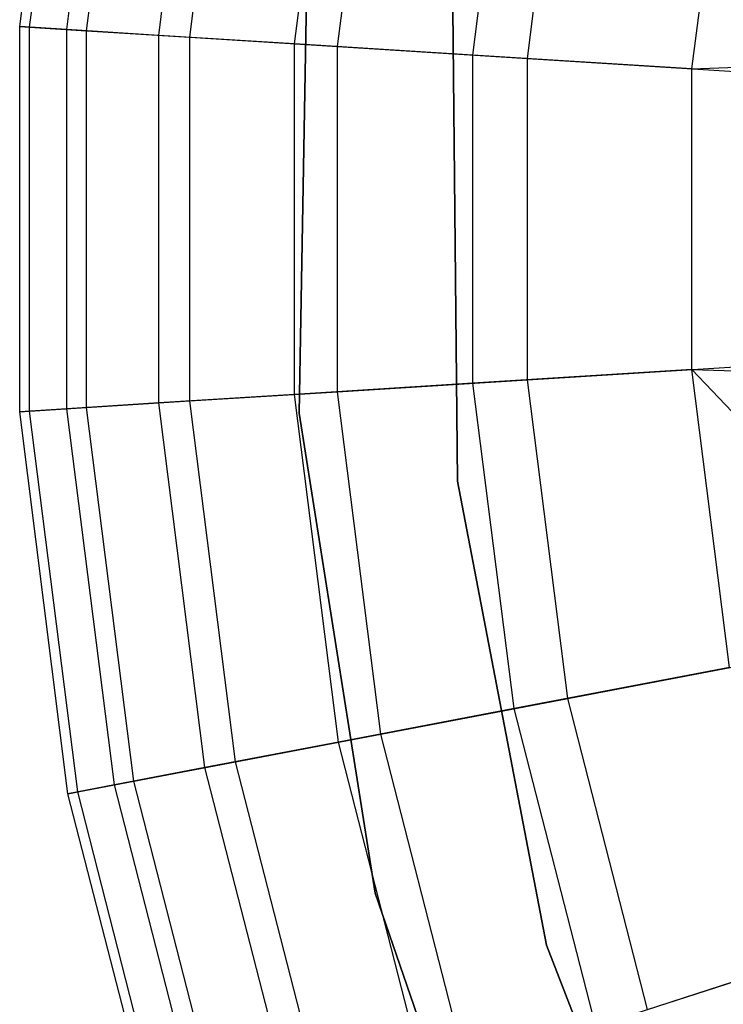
# Model space of a CAD drawing. Extents: x 0.2 to 26, y -12.8 to 12.8.
# Tile 46 of 97: x 10.068 to 10.762, y -0.775 to 0.197. Entities that reach past the tile are written whole.
import ezdxf

# ---------------------------------------------------------------- set-up
doc = ezdxf.new("R2010")
doc.units = 0
doc.header["$LTSCALE"] = 2.54
doc.layers.get('0').update_dxf_attribs({"color": 13, "linetype": 'CONTINUOUS'})

# ---------------------------------------------------------------- blocks, each defined once
blk = doc.blocks.new('PUKET-M-11161_B_STL')
at = {"color": 0}
for p, q in [((10.06786, 0.18994, 21.64997), (10.11547, 0.56683, 21.64997)), ((10.06786, 0.18994, 21.64997), (10.11547, 0.56683, 21.64997)), ((10.07762, 0.18933, 21.28211), (10.12507, 0.565, 21.28211)), ((10.07762, 0.18933, 21.28211), (10.12507, 0.565, 21.28211)), ((10.11441, 0.18701, 22.09684), (10.16129, 0.55809, 22.09684)), ((10.11441, 0.18701, 22.09684), (10.16129, 0.55809, 22.09684)), ((10.13386, 0.18579, 20.91846), (10.18043, 0.55444, 20.91846)), ((10.13386, 0.18579, 20.91846), (10.18043, 0.55444, 20.91846)), ((10.20511, 0.18131, 22.53685), (10.25056, 0.54106, 22.53685)), ((10.20511, 0.18131, 22.53685), (10.25056, 0.54106, 22.53685)), ((10.23567, 0.17938, 20.56489), (10.28064, 0.53532, 20.56489)), ((10.23567, 0.17938, 20.56489), (10.28064, 0.53532, 20.56489)), ((10.33906, 0.17288, 22.96562), (10.38239, 0.51591, 22.96562)), ((10.33906, 0.17288, 22.96562), (10.38239, 0.51591, 22.96562)), ((10.38141, 0.17021, 20.22711), (10.42408, 0.50796, 20.22711)), ((10.38141, 0.17021, 20.22711), (10.42408, 0.50796, 20.22711)), ((10.51492, 0.16181, 23.37892), (10.55548, 0.48289, 23.37892)), ((10.51492, 0.16181, 23.37892), (10.55548, 0.48289, 23.37892)), ((10.56873, 0.15843, 19.91058), (10.60844, 0.47279, 19.91058)), ((10.56873, 0.15843, 19.91058), (10.60844, 0.47279, 19.91058)), ((10.73096, 0.14822, 23.77263), (10.76811, 0.44233, 23.77263)), ((10.73096, 0.14822, 23.77263), (10.76811, 0.44233, 23.77263)), ((10.34356, -0.19151, 154.92692), (10.35198, 0.28777, 154.92692)), ((10.35198, 0.28777, 161.62692), (10.34356, -0.19151, 161.62692)), ((10.34356, -0.19151, 154.92692), (10.35198, 0.28777, 154.92692)), ((10.35198, 0.28777, 161.62692), (10.34356, -0.19151, 161.62692)), ((10.49518, 0.20752, 161.62692), (10.49978, -0.25858, 161.62692)), ((10.49978, -0.25858, 155.22692), (10.49518, 0.20752, 155.22692)), ((10.49518, 0.20752, 154.92692), (10.49978, -0.25858, 154.92692)), ((10.49518, 0.20752, 161.62692), (10.49978, -0.25858, 161.62692)), ((10.49518, 0.20752, 155.12692), (10.49978, -0.25858, 155.12692)), ((10.49518, 0.20752, 154.92692), (10.49978, -0.25858, 154.92692)), ((10.49978, -0.25858, 155.22692), (10.49518, 0.20752, 155.22692)), ((10.49518, 0.20752, 155.12692), (10.49978, -0.25858, 155.12692)), ((10.06786, -0.18994, 21.64997), (10.06786, 0.18994, 21.64997)), ((10.06786, 0.18994, 21.64997), (10.07762, 0.18933, 21.28211)), ((10.06786, 0.18994, 21.64997), (10.07762, 0.18933, 21.28211)), ((10.11441, 0.18701, 22.09684), (10.06786, 0.18994, 21.64997)), ((10.06786, -0.18994, 21.64997), (10.06786, 0.18994, 21.64997)), ((10.11441, 0.18701, 22.09684), (10.06786, 0.18994, 21.64997)), ((10.07762, -0.18933, 21.28211), (10.07762, 0.18933, 21.28211)), ((10.07762, 0.18933, 21.28211), (10.13386, 0.18579, 20.91846)), ((10.07762, 0.18933, 21.28211), (10.13386, 0.18579, 20.91846)), ((10.07762, -0.18933, 21.28211), (10.07762, 0.18933, 21.28211)), ((10.11441, -0.18701, 22.09684), (10.11441, 0.18701, 22.09684)), ((10.20511, 0.18131, 22.53685), (10.11441, 0.18701, 22.09684)), ((10.11441, -0.18701, 22.09684), (10.11441, 0.18701, 22.09684)), ((10.20511, 0.18131, 22.53685), (10.11441, 0.18701, 22.09684)), ((10.13386, -0.18579, 20.91846), (10.13386, 0.18579, 20.91846)), ((10.13386, 0.18579, 20.91846), (10.23567, 0.17938, 20.56489)), ((10.13386, 0.18579, 20.91846), (10.23567, 0.17938, 20.56489)), ((10.13386, -0.18579, 20.91846), (10.13386, 0.18579, 20.91846)), ((10.20511, -0.18131, 22.53685), (10.20511, 0.18131, 22.53685)), ((10.33906, 0.17288, 22.96562), (10.20511, 0.18131, 22.53685)), ((10.20511, -0.18131, 22.53685), (10.20511, 0.18131, 22.53685)), ((10.33906, 0.17288, 22.96562), (10.20511, 0.18131, 22.53685)), ((10.23567, -0.17938, 20.56489), (10.23567, 0.17938, 20.56489)), ((10.23567, 0.17938, 20.56489), (10.38141, 0.17021, 20.22711)), ((10.23567, 0.17938, 20.56489), (10.38141, 0.17021, 20.22711)), ((10.23567, -0.17938, 20.56489), (10.23567, 0.17938, 20.56489)), ((10.33906, -0.17288, 22.96562), (10.33906, 0.17288, 22.96562)), ((10.33906, -0.17288, 22.96562), (10.33906, 0.17288, 22.96562)), ((10.51492, 0.16181, 23.37892), (10.33906, 0.17288, 22.96562)), ((10.51492, 0.16181, 23.37892), (10.33906, 0.17288, 22.96562)), ((10.38141, -0.17021, 20.22711), (10.38141, 0.17021, 20.22711)), ((10.38141, 0.17021, 20.22711), (10.56873, 0.15843, 19.91058)), ((10.38141, 0.17021, 20.22711), (10.56873, 0.15843, 19.91058)), ((10.38141, -0.17021, 20.22711), (10.38141, 0.17021, 20.22711)), ((10.51492, -0.16181, 23.37892), (10.51492, 0.16181, 23.37892)), ((10.73096, 0.14822, 23.77263), (10.51492, 0.16181, 23.37892)), ((10.51492, -0.16181, 23.37892), (10.51492, 0.16181, 23.37892)), ((10.73096, 0.14822, 23.77263), (10.51492, 0.16181, 23.37892)), ((10.56873, -0.15843, 19.91058), (10.56873, 0.15843, 19.91058)), ((10.56873, 0.15843, 19.91058), (10.7946, 0.14422, 19.62041)), ((10.56873, 0.15843, 19.91058), (10.7946, 0.14422, 19.62041)), ((10.56873, -0.15843, 19.91058), (10.56873, 0.15843, 19.91058)), ((10.73096, 0.14822, 23.77263), (10.98675, 0.15738, 24.14285)), ((10.73096, 0.14822, 23.77263), (10.98675, 0.15738, 24.14285)), ((10.73096, -0.14822, 23.77263), (10.73096, 0.14822, 23.77263)), ((10.73096, -0.14822, 23.77263), (10.73096, 0.14822, 23.77263)), ((10.56873, -0.15843, 19.91058), (10.7946, -0.14422, 19.62041)), ((10.56873, -0.15843, 19.91058), (10.7946, -0.14422, 19.62041)), ((10.73096, -0.14822, 23.77263), (10.51492, -0.16181, 23.37892)), ((10.73096, -0.14822, 23.77263), (10.51492, -0.16181, 23.37892)), ((10.76811, -0.44233, 23.77263), (10.73096, -0.14822, 23.77263)), ((10.73096, -0.14822, 23.77263), (10.98675, -0.15738, 24.14285)), ((10.76811, -0.44233, 23.77263), (10.73096, -0.14822, 23.77263)), ((11.03367, -0.46863, 24.14285), (10.73096, -0.14822, 23.77263)), ((11.03367, -0.46863, 24.14285), (10.73096, -0.14822, 23.77263)), ((10.73096, -0.14822, 23.77263), (10.98675, -0.15738, 24.14285)), ((10.51492, -0.16181, 23.37892), (10.33906, -0.17288, 22.96562)), ((10.51492, -0.16181, 23.37892), (10.33906, -0.17288, 22.96562)), ((10.38141, -0.17021, 20.22711), (10.56873, -0.15843, 19.91058)), ((10.38141, -0.17021, 20.22711), (10.56873, -0.15843, 19.91058)), ((10.55548, -0.48289, 23.37892), (10.51492, -0.16181, 23.37892)), ((10.55548, -0.48289, 23.37892), (10.51492, -0.16181, 23.37892)), ((10.60844, -0.47279, 19.91058), (10.56873, -0.15843, 19.91058)), ((10.60844, -0.47279, 19.91058), (10.56873, -0.15843, 19.91058)), ((10.33906, -0.17288, 22.96562), (10.20511, -0.18131, 22.53685)), ((10.33906, -0.17288, 22.96562), (10.20511, -0.18131, 22.53685)), ((10.23567, -0.17938, 20.56489), (10.38141, -0.17021, 20.22711)), ((10.23567, -0.17938, 20.56489), (10.38141, -0.17021, 20.22711)), ((10.38239, -0.51591, 22.96562), (10.33906, -0.17288, 22.96562)), ((10.38239, -0.51591, 22.96562), (10.33906, -0.17288, 22.96562)), ((10.42408, -0.50796, 20.22711), (10.38141, -0.17021, 20.22711)), ((10.42408, -0.50796, 20.22711), (10.38141, -0.17021, 20.22711)), ((10.20511, -0.18131, 22.53685), (10.11441, -0.18701, 22.09684)), ((10.20511, -0.18131, 22.53685), (10.11441, -0.18701, 22.09684)), ((10.13386, -0.18579, 20.91846), (10.23567, -0.17938, 20.56489)), ((10.13386, -0.18579, 20.91846), (10.23567, -0.17938, 20.56489)), ((10.25056, -0.54106, 22.53685), (10.20511, -0.18131, 22.53685)), ((10.25056, -0.54106, 22.53685), (10.20511, -0.18131, 22.53685)), ((10.28064, -0.53532, 20.56489), (10.23567, -0.17938, 20.56489)), ((10.28064, -0.53532, 20.56489), (10.23567, -0.17938, 20.56489)), ((10.11441, -0.18701, 22.09684), (10.06786, -0.18994, 21.64997)), ((10.11441, -0.18701, 22.09684), (10.06786, -0.18994, 21.64997)), ((10.06786, -0.18994, 21.64997), (10.07762, -0.18933, 21.28211)), ((10.06786, -0.18994, 21.64997), (10.07762, -0.18933, 21.28211)), ((10.11547, -0.56683, 21.64997), (10.06786, -0.18994, 21.64997)), ((10.11547, -0.56683, 21.64997), (10.06786, -0.18994, 21.64997)), ((10.07762, -0.18933, 21.28211), (10.13386, -0.18579, 20.91846)), ((10.07762, -0.18933, 21.28211), (10.13386, -0.18579, 20.91846)), ((10.12507, -0.565, 21.28211), (10.07762, -0.18933, 21.28211)), ((10.12507, -0.565, 21.28211), (10.07762, -0.18933, 21.28211)), ((10.16129, -0.55809, 22.09684), (10.11441, -0.18701, 22.09684)), ((10.16129, -0.55809, 22.09684), (10.11441, -0.18701, 22.09684)), ((10.18043, -0.55444, 20.91846), (10.13386, -0.18579, 20.91846)), ((10.18043, -0.55444, 20.91846), (10.13386, -0.18579, 20.91846)), ((10.4185, -0.66498, 154.92692), (10.34356, -0.19151, 154.92692)), ((10.34356, -0.19151, 161.62692), (10.4185, -0.66498, 161.62692)), ((10.34356, -0.19151, 154.92692), (10.34356, -0.19151, 161.62692)), ((10.4185, -0.66498, 154.92692), (10.34356, -0.19151, 154.92692)), ((10.34356, -0.19151, 161.62692), (10.4185, -0.66498, 161.62692)), ((10.34356, -0.19151, 154.92692), (10.34356, -0.19151, 161.62692)), ((10.49978, -0.25858, 161.62692), (10.49978, -0.25858, 155.22692)), ((10.49978, -0.25858, 161.62692), (10.49978, -0.25858, 155.22692)), ((10.49978, -0.25858, 161.62692), (10.58752, -0.71637, 161.62692)), ((10.58752, -0.71637, 155.22692), (10.49978, -0.25858, 155.22692)), ((10.49978, -0.25858, 154.92692), (10.58752, -0.71637, 154.92692)), ((10.49978, -0.25858, 161.62692), (10.58752, -0.71637, 161.62692)), ((10.49978, -0.25858, 155.12692), (10.49978, -0.25858, 154.92692)), ((10.49978, -0.25858, 155.12692), (10.49978, -0.25858, 154.92692)), ((10.49978, -0.25858, 155.12692), (10.58752, -0.71637, 155.12692)), ((10.49978, -0.25858, 154.92692), (10.58752, -0.71637, 154.92692)), ((10.58752, -0.71637, 155.22692), (10.49978, -0.25858, 155.22692)), ((10.49978, -0.25858, 155.12692), (10.58752, -0.71637, 155.12692)), ((10.60844, -0.47279, 19.91058), (10.83075, -0.43038, 19.62041)), ((10.60844, -0.47279, 19.91058), (10.83075, -0.43038, 19.62041)), ((10.76811, -0.44233, 23.77263), (10.55548, -0.48289, 23.37892)), ((10.76811, -0.44233, 23.77263), (10.55548, -0.48289, 23.37892)), ((10.42408, -0.50796, 20.22711), (10.60844, -0.47279, 19.91058)), ((10.42408, -0.50796, 20.22711), (10.60844, -0.47279, 19.91058)), ((10.68724, -0.77969, 19.91058), (10.60844, -0.47279, 19.91058)), ((10.68724, -0.77969, 19.91058), (10.60844, -0.47279, 19.91058)), ((10.55548, -0.48289, 23.37892), (10.38239, -0.51591, 22.96562)), ((10.55548, -0.48289, 23.37892), (10.38239, -0.51591, 22.96562)), ((10.63597, -0.79635, 23.37892), (10.55548, -0.48289, 23.37892)), ((10.63597, -0.79635, 23.37892), (10.55548, -0.48289, 23.37892)), ((10.28064, -0.53532, 20.56489), (10.42408, -0.50796, 20.22711)), ((10.28064, -0.53532, 20.56489), (10.42408, -0.50796, 20.22711)), ((10.50874, -0.83769, 20.22711), (10.42408, -0.50796, 20.22711)), ((10.50874, -0.83769, 20.22711), (10.42408, -0.50796, 20.22711)), ((10.38239, -0.51591, 22.96562), (10.25056, -0.54106, 22.53685)), ((10.38239, -0.51591, 22.96562), (10.25056, -0.54106, 22.53685)), ((10.46838, -0.8508, 22.96562), (10.38239, -0.51591, 22.96562)), ((10.46838, -0.8508, 22.96562), (10.38239, -0.51591, 22.96562)), ((10.25056, -0.54106, 22.53685), (10.16129, -0.55809, 22.09684)), ((10.25056, -0.54106, 22.53685), (10.16129, -0.55809, 22.09684)), ((10.18043, -0.55444, 20.91846), (10.28064, -0.53532, 20.56489)), ((10.18043, -0.55444, 20.91846), (10.28064, -0.53532, 20.56489)), ((10.34073, -0.89228, 22.53685), (10.25056, -0.54106, 22.53685)), ((10.34073, -0.89228, 22.53685), (10.25056, -0.54106, 22.53685)), ((10.36986, -0.88282, 20.56489), (10.28064, -0.53532, 20.56489)), ((10.36986, -0.88282, 20.56489), (10.28064, -0.53532, 20.56489)), ((10.16129, -0.55809, 22.09684), (10.11547, -0.56683, 21.64997)), ((10.16129, -0.55809, 22.09684), (10.11547, -0.56683, 21.64997)), ((10.12507, -0.565, 21.28211), (10.18043, -0.55444, 20.91846)), ((10.12507, -0.565, 21.28211), (10.18043, -0.55444, 20.91846)), ((10.2543, -0.92036, 22.09684), (10.16129, -0.55809, 22.09684)), ((10.2543, -0.92036, 22.09684), (10.16129, -0.55809, 22.09684)), ((10.27284, -0.91434, 20.91846), (10.18043, -0.55444, 20.91846)), ((10.27284, -0.91434, 20.91846), (10.18043, -0.55444, 20.91846)), ((10.11547, -0.56683, 21.64997), (10.12507, -0.565, 21.28211)), ((10.11547, -0.56683, 21.64997), (10.12507, -0.565, 21.28211)), ((10.20994, -0.93478, 21.64997), (10.11547, -0.56683, 21.64997)), ((10.20994, -0.93478, 21.64997), (10.11547, -0.56683, 21.64997)), ((10.21924, -0.93175, 21.28211), (10.12507, -0.565, 21.28211)), ((10.21924, -0.93175, 21.28211), (10.12507, -0.565, 21.28211)), ((10.57451, -1.11824, 154.92692), (10.4185, -0.66498, 154.92692)), ((10.4185, -0.66498, 161.62692), (10.57451, -1.11824, 161.62692)), ((10.4185, -0.66498, 154.92692), (10.4185, -0.66498, 161.62692)), ((10.57451, -1.11824, 154.92692), (10.4185, -0.66498, 154.92692)), ((10.4185, -0.66498, 161.62692), (10.57451, -1.11824, 161.62692)), ((10.4185, -0.66498, 154.92692), (10.4185, -0.66498, 161.62692)), ((10.58752, -0.71637, 161.62692), (10.58752, -0.71637, 155.22692)), ((10.58752, -0.71637, 161.62692), (10.58752, -0.71637, 155.22692)), ((10.58752, -0.71637, 161.62692), (10.7556, -1.15114, 161.62692)), ((10.7556, -1.15114, 155.22692), (10.58752, -0.71637, 155.22692)), ((10.58752, -0.71637, 154.92692), (10.7556, -1.15114, 154.92692)), ((10.58752, -0.71637, 161.62692), (10.7556, -1.15114, 161.62692)), ((10.58752, -0.71637, 155.12692), (10.58752, -0.71637, 154.92692)), ((10.58752, -0.71637, 155.12692), (10.58752, -0.71637, 154.92692)), ((10.58752, -0.71637, 155.12692), (10.7556, -1.15114, 155.12692)), ((10.58752, -0.71637, 154.92692), (10.7556, -1.15114, 154.92692)), ((10.7556, -1.15114, 155.22692), (10.58752, -0.71637, 155.22692)), ((10.58752, -0.71637, 155.12692), (10.7556, -1.15114, 155.12692)), ((10.68724, -0.77969, 19.91058), (10.90248, -0.70976, 19.62041)), ((10.68724, -0.77969, 19.91058), (10.90248, -0.70976, 19.62041)), ((10.84184, -0.72946, 23.77263), (10.63597, -0.79635, 23.37892)), ((10.84184, -0.72946, 23.77263), (10.63597, -0.79635, 23.37892))]:
    blk.add_line(p, q, dxfattribs=at)

msp = doc.modelspace()

# ---------------------------------------------------------------- block references
at = {"color": 0}
msp.add_blockref('PUKET-M-11161_B_STL', (0, 0), dxfattribs=at)

doc.saveas('drawing.dxf')
